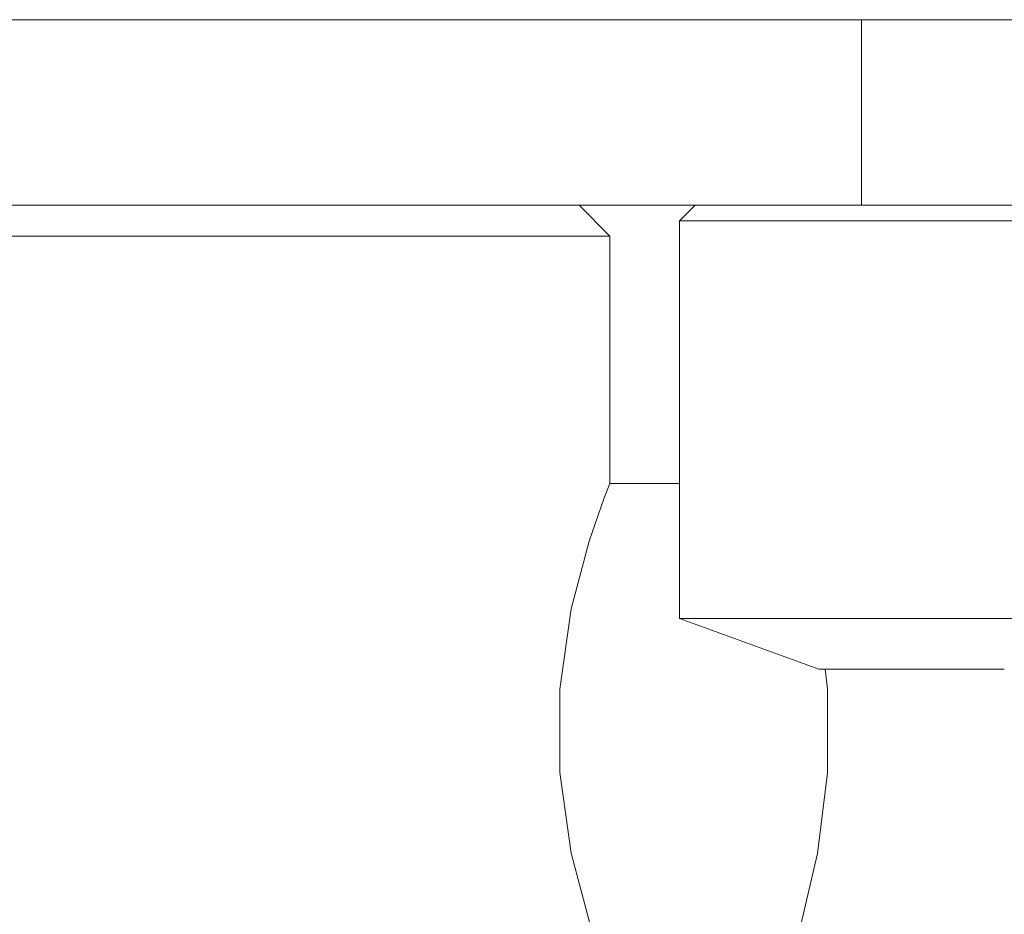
# Model space of a CAD drawing. Header units: millimetres. Extents: x 3925 to 5043, y -86 to 778.
# Tile 29 of 158: x 4399.44 to 4407.4, y 246.45 to 253.68. Entities that reach past the tile are written whole.
import ezdxf

# ---------------------------------------------------------------- set-up
doc = ezdxf.new("R2010")
doc.units = ezdxf.units.MM
doc.header["$LTSCALE"] = 46.255
doc.layers.add('140-154101-0DXF_CONTINUOUS_LINE', color=7, linetype='CONTINUOUS')

msp = doc.modelspace()

# ---------------------------------------------------------------- linework, layer by layer
at = {"layer": '140-154101-0DXF_CONTINUOUS_LINE', "color": 7, "linetype": 'Continuous', "lineweight": 0}
for p, q in [((4344.336, 253.6807), (4477.836, 253.6807)), ((4406.2447, 252.1807), (4406.2447, 253.6807)), ((4344.336, 252.1807), (4477.836, 252.1807)), ((4403.961, 252.1807), (4404.211, 251.9307)), ((4404.7735, 252.0557), (4404.8985, 252.1807)), ((4408.5235, 252.0557), (4404.7735, 252.0557)), ((4404.7735, 248.8401), (4404.7735, 252.0557)), ((4404.211, 251.9307), (4394.211, 251.9307)), ((4404.211, 249.9307), (4404.211, 251.9307)), ((4404.7735, 249.9307), (4404.211, 249.9307)), ((4404.7735, 248.8401), (4408.5235, 248.8401)), ((4405.8985, 248.4307), (4404.7735, 248.8401)), ((4405.8995, 248.4307), (4407.3974, 248.4307)), ((4405.9695, 248.2702), (4405.9494, 248.4307))]:
    msp.add_line(p, q, dxfattribs=at)
for points in [[(4404.211, 245.9307), (4404.1655, 246.0471), (4404.0436, 246.3962), (4403.8987, 246.9431), (4403.8059, 247.5934), (4403.8059, 248.2679), (4403.8987, 248.9182), (4404.0436, 249.4651), (4404.1655, 249.8142), (4404.211, 249.9307)], [(4405.6129, 245.9307), (4405.6535, 246.0478), (4405.7611, 246.3965), (4405.8879, 246.94), (4405.9695, 247.591), (4405.9695, 248.2702)]]:
    msp.add_lwpolyline(points, dxfattribs=at)

doc.saveas('drawing.dxf')
